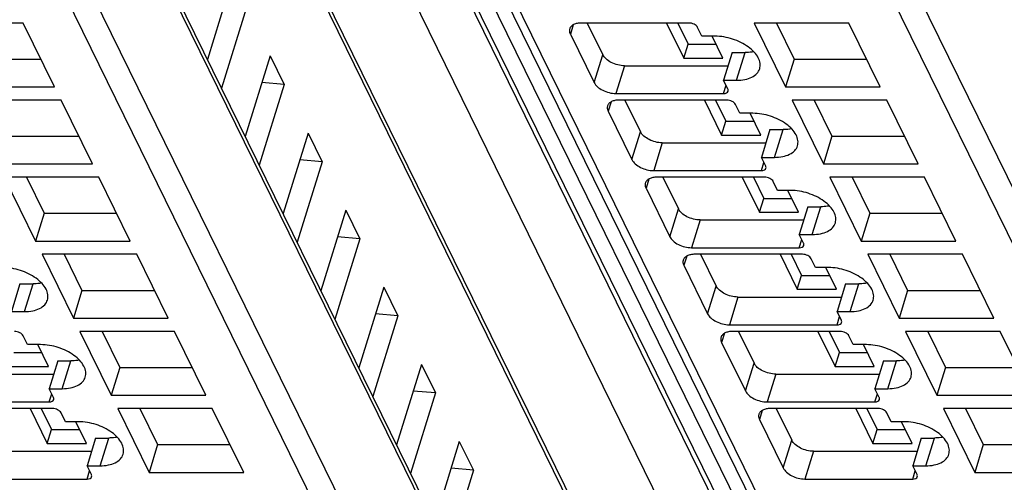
# Model space of a CAD drawing. Header units: millimetres. Extents: x 0 to 594, y 0 to 420.
# Tile 38 of 236: x 241 to 260, y 44 to 52. Entities that reach past the tile are written whole.
import ezdxf

# ---------------------------------------------------------------- set-up
doc = ezdxf.new("R2010")
doc.units = ezdxf.units.MM
doc.header["$LTSCALE"] = 32.67
doc.layers.get('0').update_dxf_attribs({"linetype": 'CONTINUOUS'})

msp = doc.modelspace()

# ---------------------------------------------------------------- linework, layer by layer
at = {"color": 9, "linetype": 'CONTINUOUS'}
for p, q in [((259.91544, 32.10772), (242.0676, 68.4778)), ((259.1414, 31.58985), (241.29354, 67.95995)), ((242.73878, 67.95995), (260.58663, 31.58985)), ((255.8874, 34.72941), (241.36741, 64.31805)), ((255.10352, 30.66302), (240.38017, 60.66606)), ((239.71625, 58.94662), (254.60229, 28.61205)), ((255.25148, 58.94662), (270.13752, 28.61205)), ((254.21458, 28.35094), (239.32854, 58.68551)), ((269.74981, 28.35094), (254.86377, 58.68551)), ((248.06628, 58.02246), (262.30156, 29.01399)), ((251.80522, 52.18623), (251.75186, 52.01356)), ((252.19926, 51.10187), (252.36064, 51.62408)), ((254.8807, 51.14331), (255.04208, 51.66552)), ((252.76934, 51.41688), (252.60796, 50.89466)), ((254.63429, 50.89466), (254.68175, 51.04822)), ((252.51699, 50.73581), (252.46363, 50.56314)), ((255.59246, 49.69288), (255.75384, 50.2151)), ((252.91102, 49.65144), (253.0724, 50.17366)), ((253.4811, 49.96646), (253.31972, 49.44424)), ((255.34606, 49.44424), (255.39351, 49.5978)), ((253.22875, 49.28538), (253.17539, 49.11271)), ((253.62279, 48.20102), (253.78416, 48.72324)), ((256.30423, 48.24246), (256.46561, 48.76468)), ((254.19286, 48.51603), (254.03149, 47.99382)), ((256.05782, 47.99382), (256.10527, 48.14737)), ((253.94051, 47.83496), (253.88716, 47.66229)), ((241.48076, 46.79204), (241.64214, 47.31425)), ((254.33455, 46.7506), (254.49593, 47.27281)), ((257.01599, 46.79204), (257.17737, 47.31425)), ((254.90463, 47.06561), (254.74325, 46.54339)), ((256.76959, 46.54339), (256.81704, 46.69695)), ((254.65228, 46.38454), (254.59892, 46.21187)), ((242.19253, 45.34161), (242.35391, 45.86383)), ((255.04632, 45.30017), (255.20769, 45.82239)), ((257.72776, 45.34161), (257.88914, 45.86383)), ((255.61639, 45.61519), (255.45502, 45.09297)), ((241.94612, 45.09297), (241.99357, 45.24653)), ((257.48135, 45.09297), (257.5288, 45.24653)), ((255.36404, 44.93411), (255.31068, 44.76144)), ((242.90429, 43.89119), (243.06567, 44.41341)), ((255.75808, 43.84975), (255.91946, 44.37197)), ((258.43952, 43.89119), (258.6009, 44.41341)), ((256.32816, 44.16476), (256.16678, 43.64255)), ((242.65789, 43.64255), (242.70534, 43.7961)), ((258.19311, 43.64255), (258.24057, 43.7961))]:
    msp.add_line(p, q, dxfattribs=at)
at = {"color": 7, "linetype": 'CONTINUOUS'}
for p, q in [((242.30167, 68.18848), (260.14952, 31.81837)), ((241.35963, 64.4649), (255.87962, 34.87626)), ((240.37255, 60.80997), (255.0959, 30.80693)), ((247.84772, 58.13672), (262.08301, 29.12825)), ((245.39258, 53.05175), (244.92394, 51.53522)), ((245.65695, 52.51302), (245.18831, 50.99649)), ((241.45711, 52.22076), (239.67639, 52.22076)), ((242.04685, 51.01898), (241.45711, 52.22076)), ((253.98354, 52.22076), (251.9572, 52.22076)), ((252.06783, 52.22076), (252.36064, 51.62408)), ((253.56321, 52.22076), (253.88652, 51.56192)), ((253.77203, 52.22076), (253.96721, 51.82303)), ((254.22836, 51.97212), (254.14702, 52.13788)), ((256.99234, 52.22076), (255.21162, 52.22076)), ((255.21162, 52.22076), (255.80137, 51.01898)), ((255.62926, 52.22076), (255.96274, 51.5412)), ((257.58208, 51.01898), (256.99234, 52.22076)), ((251.75186, 52.01356), (252.19926, 51.10187)), ((254.47398, 51.97212), (254.22836, 51.97212)), ((254.62337, 51.56192), (254.42207, 51.97212)), ((253.88652, 51.56192), (253.96721, 51.82303)), ((253.96721, 51.82303), (254.49523, 51.82303)), ((240.42751, 51.5412), (241.79059, 51.5412)), ((246.10435, 51.60133), (245.6357, 50.08479)), ((246.10435, 51.60133), (246.36871, 51.0626)), ((253.88652, 51.56192), (254.62337, 51.56192)), ((254.79646, 51.66552), (254.63508, 51.14331)), ((254.79646, 51.66552), (255.04208, 51.66552)), ((255.96274, 51.5412), (255.80137, 51.01898)), ((255.96274, 51.5412), (257.32582, 51.5412)), ((252.76934, 51.41688), (254.71962, 51.41688)), ((254.63508, 51.14331), (254.8807, 51.14331)), ((254.71643, 50.97754), (254.63508, 51.14331)), ((240.26614, 51.01898), (242.04685, 51.01898)), ((246.36871, 51.0626), (245.90007, 49.54606)), ((246.36871, 51.0626), (245.94928, 51.09953)), ((255.80137, 51.01898), (257.58208, 51.01898)), ((242.16887, 50.77034), (240.38815, 50.77034)), ((242.75862, 49.56856), (242.16887, 50.77034)), ((252.60796, 50.89466), (254.63429, 50.89466)), ((254.6953, 50.77034), (252.66897, 50.77034)), ((252.77959, 50.77034), (253.0724, 50.17366)), ((254.27497, 50.77034), (254.59828, 50.1115)), ((254.48379, 50.77034), (254.67897, 50.37261)), ((257.7041, 50.77034), (255.92338, 50.77034)), ((255.92338, 50.77034), (256.51313, 49.56856)), ((256.34103, 50.77034), (256.67451, 50.09078)), ((258.29385, 49.56856), (257.7041, 50.77034)), ((254.94013, 50.5217), (254.85878, 50.68746)), ((252.46363, 50.56314), (252.91102, 49.65144)), ((255.18574, 50.5217), (254.94013, 50.5217)), ((255.33513, 50.1115), (255.13384, 50.5217)), ((254.59828, 50.1115), (254.67897, 50.37261)), ((254.67897, 50.37261), (255.207, 50.37261)), ((255.50823, 50.2151), (255.34685, 49.69288)), ((255.50823, 50.2151), (255.75384, 50.2151)), ((241.13928, 50.09078), (242.50235, 50.09078)), ((246.81611, 50.15091), (246.34746, 48.63437)), ((246.81611, 50.15091), (247.08048, 49.61218)), ((254.59828, 50.1115), (255.33513, 50.1115)), ((256.67451, 50.09078), (256.51313, 49.56856)), ((256.67451, 50.09078), (258.03758, 50.09078)), ((253.4811, 49.96646), (255.43139, 49.96646)), ((247.08048, 49.61218), (246.66104, 49.64911)), ((255.34685, 49.69288), (255.59246, 49.69288)), ((255.42819, 49.52712), (255.34685, 49.69288)), ((240.9779, 49.56856), (242.75862, 49.56856)), ((247.08048, 49.61218), (246.61183, 48.09564)), ((256.51313, 49.56856), (258.29385, 49.56856)), ((242.88064, 49.31992), (241.09992, 49.31992)), ((241.09992, 49.31992), (241.68967, 48.11814)), ((241.51756, 49.31992), (241.85104, 48.64036)), ((243.47038, 48.11814), (242.88064, 49.31992)), ((253.31972, 49.44424), (255.34606, 49.44424)), ((255.40707, 49.31992), (253.38073, 49.31992)), ((253.49136, 49.31992), (253.78416, 48.72324)), ((254.98673, 49.31992), (255.31005, 48.66108)), ((255.19556, 49.31992), (255.39074, 48.92219)), ((258.41586, 49.31992), (256.63515, 49.31992)), ((256.63515, 49.31992), (257.22489, 48.11814)), ((257.05279, 49.31992), (257.38627, 48.64036)), ((259.00561, 48.11814), (258.41586, 49.31992)), ((253.17539, 49.11271), (253.62279, 48.20102)), ((255.65189, 49.07127), (255.57055, 49.23704)), ((255.31005, 48.66108), (255.39074, 48.92219)), ((255.39074, 48.92219), (255.91876, 48.92219)), ((255.89751, 49.07127), (255.65189, 49.07127)), ((256.0469, 48.66108), (255.8456, 49.07127)), ((256.21999, 48.76468), (256.05861, 48.24246)), ((256.21999, 48.76468), (256.46561, 48.76468)), ((241.85104, 48.64036), (241.68967, 48.11814)), ((241.85104, 48.64036), (243.21412, 48.64036)), ((247.52787, 48.70048), (247.05923, 47.18395)), ((247.52787, 48.70048), (247.79224, 48.16175)), ((255.31005, 48.66108), (256.0469, 48.66108)), ((257.38627, 48.64036), (257.22489, 48.11814)), ((257.38627, 48.64036), (258.74935, 48.64036)), ((254.19286, 48.51603), (256.14315, 48.51603)), ((247.79224, 48.16175), (247.37281, 48.19869)), ((256.05861, 48.24246), (256.30423, 48.24246)), ((256.13996, 48.0767), (256.05861, 48.24246)), ((241.68967, 48.11814), (243.47038, 48.11814)), ((247.79224, 48.16175), (247.3236, 46.64522)), ((254.03149, 47.99382), (256.05782, 47.99382)), ((257.22489, 48.11814), (259.00561, 48.11814)), ((243.5924, 47.86949), (241.81168, 47.86949)), ((241.81168, 47.86949), (242.40143, 46.66771)), ((242.22933, 47.86949), (242.56281, 47.18993)), ((244.18215, 46.66771), (243.5924, 47.86949)), ((256.11883, 47.86949), (254.0925, 47.86949)), ((254.20312, 47.86949), (254.49593, 47.27281)), ((255.6985, 47.86949), (256.02181, 47.21065)), ((255.90732, 47.86949), (256.1025, 47.47176)), ((259.12763, 47.86949), (257.34691, 47.86949)), ((257.34691, 47.86949), (257.93666, 46.66771)), ((257.76456, 47.86949), (258.09804, 47.18993)), ((259.71738, 46.66771), (259.12763, 47.86949)), ((253.88716, 47.66229), (254.33455, 46.7506)), ((256.36365, 47.62085), (256.28231, 47.78661)), ((256.60927, 47.62085), (256.36365, 47.62085)), ((256.75866, 47.21065), (256.55736, 47.62085)), ((256.02181, 47.21065), (256.1025, 47.47176)), ((256.1025, 47.47176), (256.63053, 47.47176)), ((241.39653, 47.31425), (241.23515, 46.79204)), ((241.39653, 47.31425), (241.64214, 47.31425)), ((248.23964, 47.25006), (247.77099, 45.73352)), ((248.23964, 47.25006), (248.50401, 46.71133)), ((256.93175, 47.31425), (256.77038, 46.79204)), ((256.93175, 47.31425), (257.17737, 47.31425)), ((242.56281, 47.18993), (242.40143, 46.66771)), ((242.56281, 47.18993), (243.92588, 47.18993)), ((254.90463, 47.06561), (256.85492, 47.06561)), ((256.02181, 47.21065), (256.75866, 47.21065)), ((258.09804, 47.18993), (257.93666, 46.66771)), ((258.09804, 47.18993), (259.46111, 47.18993)), ((241.23515, 46.79204), (241.48076, 46.79204)), ((248.50401, 46.71133), (248.03536, 45.19479)), ((248.50401, 46.71133), (248.08457, 46.74826)), ((256.77038, 46.79204), (257.01599, 46.79204)), ((256.85172, 46.62627), (256.77038, 46.79204)), ((242.40143, 46.66771), (244.18215, 46.66771)), ((254.74325, 46.54339), (256.76959, 46.54339)), ((257.93666, 46.66771), (259.71738, 46.66771)), ((241.54019, 46.17043), (241.45885, 46.33619)), ((244.30416, 46.41907), (242.52345, 46.41907)), ((242.52345, 46.41907), (243.11319, 45.21729)), ((242.94109, 46.41907), (243.27457, 45.73951)), ((244.89391, 45.21729), (244.30416, 46.41907)), ((256.83059, 46.41907), (254.80426, 46.41907)), ((254.91488, 46.41907), (255.20769, 45.82239)), ((256.41026, 46.41907), (256.73358, 45.76023)), ((256.61909, 46.41907), (256.81426, 46.02134)), ((257.07542, 46.17043), (256.99407, 46.33619)), ((259.83939, 46.41907), (258.05868, 46.41907)), ((258.05868, 46.41907), (258.64842, 45.21729)), ((258.47632, 46.41907), (258.8098, 45.73951)), ((260.42914, 45.21729), (259.83939, 46.41907)), ((241.78581, 46.17043), (241.54019, 46.17043)), ((241.9352, 45.76023), (241.7339, 46.17043)), ((254.59892, 46.21187), (255.04632, 45.30017)), ((257.32104, 46.17043), (257.07542, 46.17043)), ((257.47042, 45.76023), (257.26913, 46.17043)), ((241.27904, 46.02134), (241.80706, 46.02134)), ((256.73358, 45.76023), (256.81426, 46.02134)), ((256.81426, 46.02134), (257.34229, 46.02134)), ((241.19835, 45.76023), (241.9352, 45.76023)), ((242.10829, 45.86383), (241.94691, 45.34161)), ((242.10829, 45.86383), (242.35391, 45.86383)), ((248.9514, 45.79964), (248.48276, 44.2831)), ((248.9514, 45.79964), (249.21577, 45.26091)), ((256.73358, 45.76023), (257.47042, 45.76023)), ((257.64352, 45.86383), (257.48214, 45.34161)), ((257.64352, 45.86383), (257.88914, 45.86383)), ((240.08116, 45.61519), (242.03145, 45.61519)), ((243.27457, 45.73951), (243.11319, 45.21729)), ((243.27457, 45.73951), (244.63764, 45.73951)), ((255.61639, 45.61519), (257.56668, 45.61519)), ((258.8098, 45.73951), (258.64842, 45.21729)), ((258.8098, 45.73951), (260.17287, 45.73951)), ((241.94691, 45.34161), (242.19253, 45.34161)), ((242.02826, 45.17585), (241.94691, 45.34161)), ((243.11319, 45.21729), (244.89391, 45.21729)), ((249.21577, 45.26091), (248.74713, 43.74437)), ((249.21577, 45.26091), (248.79634, 45.29784)), ((257.48214, 45.34161), (257.72776, 45.34161)), ((257.56349, 45.17585), (257.48214, 45.34161)), ((258.64842, 45.21729), (260.42914, 45.21729)), ((239.91979, 45.09297), (241.94612, 45.09297)), ((255.45502, 45.09297), (257.48135, 45.09297)), ((242.00713, 44.96865), (239.9808, 44.96865)), ((241.5868, 44.96865), (241.91011, 44.30981)), ((241.79562, 44.96865), (241.9908, 44.57092)), ((242.25195, 44.72), (242.17061, 44.88577)), ((245.01593, 44.96865), (243.23521, 44.96865)), ((243.23521, 44.96865), (243.82496, 43.76687)), ((243.65286, 44.96865), (243.98634, 44.28909)), ((245.60568, 43.76687), (245.01593, 44.96865)), ((257.54236, 44.96865), (255.51602, 44.96865)), ((255.62665, 44.96865), (255.91946, 44.37197)), ((257.12203, 44.96865), (257.44534, 44.30981)), ((257.33085, 44.96865), (257.52603, 44.57092)), ((257.78718, 44.72), (257.70584, 44.88577)), ((260.55116, 44.96865), (258.77044, 44.96865)), ((258.77044, 44.96865), (259.36019, 43.76687)), ((259.18808, 44.96865), (259.52157, 44.28909)), ((242.49757, 44.72), (242.25195, 44.72)), ((242.64696, 44.30981), (242.44566, 44.72)), ((255.31068, 44.76144), (255.75808, 43.84975)), ((258.0328, 44.72), (257.78718, 44.72)), ((258.18219, 44.30981), (257.98089, 44.72)), ((241.91011, 44.30981), (241.9908, 44.57092)), ((241.9908, 44.57092), (242.51883, 44.57092)), ((257.44534, 44.30981), (257.52603, 44.57092)), ((257.52603, 44.57092), (258.05405, 44.57092)), ((241.91011, 44.30981), (242.64696, 44.30981)), ((242.82005, 44.41341), (242.65868, 43.89119)), ((242.82005, 44.41341), (243.06567, 44.41341)), ((243.98634, 44.28909), (243.82496, 43.76687)), ((243.98634, 44.28909), (245.34941, 44.28909)), ((249.66317, 44.34921), (249.19452, 42.83268)), ((249.66317, 44.34921), (249.92754, 43.81048)), ((257.44534, 44.30981), (258.18219, 44.30981)), ((258.35528, 44.41341), (258.19391, 43.89119)), ((258.35528, 44.41341), (258.6009, 44.41341)), ((259.52157, 44.28909), (259.36019, 43.76687)), ((259.52157, 44.28909), (260.88464, 44.28909)), ((240.79293, 44.16476), (242.74322, 44.16476)), ((256.32816, 44.16476), (258.27845, 44.16476)), ((242.65868, 43.89119), (242.90429, 43.89119)), ((242.74002, 43.72543), (242.65868, 43.89119)), ((243.82496, 43.76687), (245.60568, 43.76687)), ((249.92754, 43.81048), (249.45889, 42.29395)), ((249.92754, 43.81048), (249.5081, 43.84742)), ((258.19391, 43.89119), (258.43952, 43.89119)), ((258.27525, 43.72543), (258.19391, 43.89119)), ((259.36019, 43.76687), (261.14091, 43.76687)), ((240.63155, 43.64255), (242.65789, 43.64255)), ((256.16678, 43.64255), (258.19311, 43.64255))]:
    msp.add_line(p, q, dxfattribs=at)
for points, knots in [([(251.74041, 52.11198), (251.73808, 52.10443), (251.73161, 52.07129), (251.74058, 52.03655), (251.75186, 52.01356)], [0, 0, 0, 0, 0.23564532, 1, 1, 1, 1]), ([(251.9572, 52.22076), (251.93111, 52.22076), (251.88197, 52.21661), (251.81592, 52.19587), (251.7656, 52.16137), (251.74554, 52.12857), (251.74041, 52.11198)], [0, 0, 0, 0, 0.30375974, 0.56999726, 0.79778841, 1, 1, 1, 1]), ([(254.14702, 52.13788), (254.13419, 52.16401), (254.0799, 52.20497), (254.01743, 52.22076), (253.98354, 52.22076)], [0, 0, 0, 0, 0.46198205, 1, 1, 1, 1]), ([(255.31427, 51.36089), (255.3241, 51.39271), (255.32865, 51.46582), (255.2892, 51.57491), (255.21092, 51.68014), (255.05617, 51.81352), (254.80768, 51.93296), (254.58537, 51.97212), (254.47398, 51.97212)], [0, 0, 0, 0, 0.08651326, 0.18324425, 0.2955517, 0.42361951, 0.71069026, 1, 1, 1, 1]), ([(252.76934, 51.41688), (252.6846, 51.41688), (252.55789, 51.44945), (252.4245, 51.53609), (252.37544, 51.59391), (252.36064, 51.62408)], [0, 0, 0, 0, 0.53501664, 0.78777233, 1, 1, 1, 1]), ([(255.20251, 51.68139), (255.18991, 51.67872), (255.13695, 51.66916), (255.08299, 51.66552), (255.04208, 51.66552)], [0, 0, 0, 0, 0.23947121, 1, 1, 1, 1]), ([(254.8807, 51.14331), (254.93288, 51.14331), (255.03118, 51.1516), (255.16326, 51.19309), (255.26392, 51.26208), (255.30402, 51.3277), (255.31427, 51.36089)], [0, 0, 0, 0, 0.30376172, 0.57000494, 0.79777765, 1, 1, 1, 1]), ([(252.19926, 51.10187), (252.21407, 51.07169), (252.26313, 51.01387), (252.39651, 50.92723), (252.52322, 50.89466), (252.60796, 50.89466)], [0, 0, 0, 0, 0.21222789, 0.46498369, 1, 1, 1, 1]), ([(254.72101, 50.93818), (254.72389, 50.94747), (254.7231, 50.9619), (254.71804, 50.97426), (254.71643, 50.97754)], [0, 0, 0, 0, 0.72677454, 1, 1, 1, 1]), ([(252.66897, 50.77034), (252.64288, 50.77034), (252.59373, 50.76619), (252.52769, 50.74545), (252.47737, 50.71095), (252.4573, 50.67815), (252.45218, 50.66155)], [0, 0, 0, 0, 0.30375974, 0.56999726, 0.79778841, 1, 1, 1, 1]), ([(254.63429, 50.89466), (254.65375, 50.89466), (254.68852, 50.89864), (254.71673, 50.92436), (254.72101, 50.93818)], [0, 0, 0, 0, 0.57363204, 1, 1, 1, 1]), ([(254.85878, 50.68746), (254.84596, 50.71359), (254.79167, 50.75455), (254.7292, 50.77034), (254.6953, 50.77034)], [0, 0, 0, 0, 0.46198205, 1, 1, 1, 1]), ([(252.45218, 50.66155), (252.44984, 50.65401), (252.44338, 50.62086), (252.45234, 50.58613), (252.46363, 50.56314)], [0, 0, 0, 0, 0.23564532, 1, 1, 1, 1]), ([(256.02603, 49.91046), (256.03586, 49.94229), (256.04042, 50.0154), (256.00097, 50.12449), (255.92269, 50.22972), (255.76793, 50.36309), (255.51944, 50.48254), (255.29714, 50.5217), (255.18574, 50.5217)], [0, 0, 0, 0, 0.08651326, 0.18324425, 0.2955517, 0.42361951, 0.71069026, 1, 1, 1, 1]), ([(255.91428, 50.23096), (255.90167, 50.2283), (255.84871, 50.21874), (255.79475, 50.2151), (255.75384, 50.2151)], [0, 0, 0, 0, 0.23947121, 1, 1, 1, 1]), ([(253.4811, 49.96646), (253.39636, 49.96646), (253.26965, 49.99903), (253.13627, 50.08567), (253.08721, 50.14348), (253.0724, 50.17366)], [0, 0, 0, 0, 0.53501664, 0.78777233, 1, 1, 1, 1]), ([(255.59246, 49.69288), (255.64465, 49.69288), (255.74294, 49.70118), (255.87502, 49.74267), (255.97568, 49.81165), (256.01578, 49.87727), (256.02603, 49.91046)], [0, 0, 0, 0, 0.30376172, 0.57000494, 0.79777765, 1, 1, 1, 1]), ([(252.91102, 49.65144), (252.92583, 49.62127), (252.97489, 49.56345), (253.10828, 49.47681), (253.23498, 49.44424), (253.31972, 49.44424)], [0, 0, 0, 0, 0.21222789, 0.46498369, 1, 1, 1, 1]), ([(255.34606, 49.44424), (255.36552, 49.44424), (255.40029, 49.44821), (255.42849, 49.47394), (255.43277, 49.48775)], [0, 0, 0, 0, 0.57363204, 1, 1, 1, 1]), ([(255.43277, 49.48775), (255.43565, 49.49705), (255.43486, 49.51148), (255.4298, 49.52384), (255.42819, 49.52712)], [0, 0, 0, 0, 0.72677454, 1, 1, 1, 1]), ([(253.38073, 49.31992), (253.35464, 49.31992), (253.30549, 49.31577), (253.23945, 49.29503), (253.18913, 49.26052), (253.16907, 49.22772), (253.16394, 49.21113)], [0, 0, 0, 0, 0.30375974, 0.56999726, 0.79778841, 1, 1, 1, 1]), ([(255.57055, 49.23704), (255.55772, 49.26317), (255.50343, 49.30413), (255.44096, 49.31992), (255.40707, 49.31992)], [0, 0, 0, 0, 0.46198205, 1, 1, 1, 1]), ([(253.16394, 49.21113), (253.16161, 49.20358), (253.15514, 49.17044), (253.16411, 49.13571), (253.17539, 49.11271)], [0, 0, 0, 0, 0.23564532, 1, 1, 1, 1]), ([(256.7378, 48.46004), (256.74763, 48.49187), (256.75218, 48.56497), (256.71273, 48.67407), (256.63445, 48.7793), (256.4797, 48.91267), (256.23121, 49.03212), (256.0089, 49.07127), (255.89751, 49.07127)], [0, 0, 0, 0, 0.08651326, 0.18324425, 0.2955517, 0.42361951, 0.71069026, 1, 1, 1, 1]), ([(254.19286, 48.51603), (254.10812, 48.51603), (253.98142, 48.5486), (253.84803, 48.63524), (253.79897, 48.69306), (253.78416, 48.72324)], [0, 0, 0, 0, 0.53501664, 0.78777233, 1, 1, 1, 1]), ([(256.62604, 48.78054), (256.61344, 48.77787), (256.56048, 48.76831), (256.50652, 48.76468), (256.46561, 48.76468)], [0, 0, 0, 0, 0.23947121, 1, 1, 1, 1]), ([(256.30423, 48.24246), (256.35641, 48.24246), (256.45471, 48.25076), (256.58679, 48.29225), (256.68745, 48.36123), (256.72755, 48.42685), (256.7378, 48.46004)], [0, 0, 0, 0, 0.30376172, 0.57000494, 0.79777765, 1, 1, 1, 1]), ([(253.62279, 48.20102), (253.63759, 48.17084), (253.68665, 48.11302), (253.82004, 48.02638), (253.94675, 47.99382), (254.03149, 47.99382)], [0, 0, 0, 0, 0.21222789, 0.46498369, 1, 1, 1, 1]), ([(256.05782, 47.99382), (256.07728, 47.99382), (256.11205, 47.99779), (256.14026, 48.02351), (256.14454, 48.03733)], [0, 0, 0, 0, 0.57363204, 1, 1, 1, 1]), ([(256.14454, 48.03733), (256.14741, 48.04662), (256.14663, 48.06105), (256.14157, 48.07341), (256.13996, 48.0767)], [0, 0, 0, 0, 0.72677454, 1, 1, 1, 1]), ([(254.0925, 47.86949), (254.06641, 47.86949), (254.01726, 47.86534), (253.95121, 47.8446), (253.90089, 47.8101), (253.88083, 47.7773), (253.8757, 47.76071)], [0, 0, 0, 0, 0.30375974, 0.56999726, 0.79778841, 1, 1, 1, 1]), ([(256.28231, 47.78661), (256.26949, 47.81274), (256.2152, 47.8537), (256.15273, 47.86949), (256.11883, 47.86949)], [0, 0, 0, 0, 0.46198205, 1, 1, 1, 1]), ([(241.91433, 47.00962), (241.92416, 47.04144), (241.92872, 47.11455), (241.88927, 47.22364), (241.81099, 47.32887), (241.65623, 47.46225), (241.40774, 47.58169), (241.18544, 47.62085), (241.07404, 47.62085)], [0, 0, 0, 0, 0.08651326, 0.18324425, 0.2955517, 0.42361951, 0.71069026, 1, 1, 1, 1]), ([(253.8757, 47.76071), (253.87337, 47.75316), (253.86691, 47.72002), (253.87587, 47.68528), (253.88716, 47.66229)], [0, 0, 0, 0, 0.23564532, 1, 1, 1, 1]), ([(257.44956, 47.00962), (257.45939, 47.04144), (257.46394, 47.11455), (257.4245, 47.22364), (257.34621, 47.32887), (257.19146, 47.46225), (256.94297, 47.58169), (256.72067, 47.62085), (256.60927, 47.62085)], [0, 0, 0, 0, 0.08651326, 0.18324425, 0.2955517, 0.42361951, 0.71069026, 1, 1, 1, 1]), ([(241.80258, 47.33012), (241.78997, 47.32745), (241.73701, 47.31789), (241.68305, 47.31425), (241.64214, 47.31425)], [0, 0, 0, 0, 0.23947121, 1, 1, 1, 1]), ([(254.90463, 47.06561), (254.81989, 47.06561), (254.69318, 47.09818), (254.5598, 47.18482), (254.51074, 47.24264), (254.49593, 47.27281)], [0, 0, 0, 0, 0.53501664, 0.78777233, 1, 1, 1, 1]), ([(257.3378, 47.33012), (257.3252, 47.32745), (257.27224, 47.31789), (257.21828, 47.31425), (257.17737, 47.31425)], [0, 0, 0, 0, 0.23947121, 1, 1, 1, 1]), ([(241.48076, 46.79204), (241.53295, 46.79204), (241.63124, 46.80033), (241.76332, 46.84183), (241.86398, 46.91081), (241.90408, 46.97643), (241.91433, 47.00962)], [0, 0, 0, 0, 0.30376172, 0.57000494, 0.79777765, 1, 1, 1, 1]), ([(257.01599, 46.79204), (257.06817, 46.79204), (257.16647, 46.80033), (257.29855, 46.84183), (257.39921, 46.91081), (257.43931, 46.97643), (257.44956, 47.00962)], [0, 0, 0, 0, 0.30376172, 0.57000494, 0.79777765, 1, 1, 1, 1]), ([(254.33455, 46.7506), (254.34936, 46.72042), (254.39842, 46.6626), (254.53181, 46.57596), (254.65851, 46.54339), (254.74325, 46.54339)], [0, 0, 0, 0, 0.21222789, 0.46498369, 1, 1, 1, 1]), ([(256.76959, 46.54339), (256.78905, 46.54339), (256.82382, 46.54737), (256.85202, 46.57309), (256.8563, 46.58691)], [0, 0, 0, 0, 0.57363204, 1, 1, 1, 1]), ([(256.8563, 46.58691), (256.85918, 46.5962), (256.85839, 46.61063), (256.85333, 46.62299), (256.85172, 46.62627)], [0, 0, 0, 0, 0.72677454, 1, 1, 1, 1]), ([(241.45885, 46.33619), (241.44602, 46.36232), (241.39173, 46.40328), (241.32926, 46.41907), (241.29537, 46.41907)], [0, 0, 0, 0, 0.46198205, 1, 1, 1, 1]), ([(254.80426, 46.41907), (254.77817, 46.41907), (254.72902, 46.41492), (254.66298, 46.39418), (254.61266, 46.35968), (254.5926, 46.32688), (254.58747, 46.31028)], [0, 0, 0, 0, 0.30375974, 0.56999726, 0.79778841, 1, 1, 1, 1]), ([(256.99407, 46.33619), (256.98125, 46.36232), (256.92696, 46.40328), (256.86449, 46.41907), (256.83059, 46.41907)], [0, 0, 0, 0, 0.46198205, 1, 1, 1, 1]), ([(242.6261, 45.55919), (242.63593, 45.59102), (242.64048, 45.66413), (242.60103, 45.77322), (242.52275, 45.87845), (242.368, 46.01182), (242.11951, 46.13127), (241.8972, 46.17043), (241.78581, 46.17043)], [0, 0, 0, 0, 0.08651326, 0.18324425, 0.2955517, 0.42361951, 0.71069026, 1, 1, 1, 1]), ([(254.58747, 46.31028), (254.58514, 46.30274), (254.57867, 46.26959), (254.58764, 46.23486), (254.59892, 46.21187)], [0, 0, 0, 0, 0.23564532, 1, 1, 1, 1]), ([(258.16132, 45.55919), (258.17115, 45.59102), (258.17571, 45.66413), (258.13626, 45.77322), (258.05798, 45.87845), (257.90323, 46.01182), (257.65474, 46.13127), (257.43243, 46.17043), (257.32104, 46.17043)], [0, 0, 0, 0, 0.08651326, 0.18324425, 0.2955517, 0.42361951, 0.71069026, 1, 1, 1, 1]), ([(242.51434, 45.87969), (242.50174, 45.87703), (242.44878, 45.86747), (242.39482, 45.86383), (242.35391, 45.86383)], [0, 0, 0, 0, 0.23947121, 1, 1, 1, 1]), ([(255.61639, 45.61519), (255.53165, 45.61519), (255.40495, 45.64776), (255.27156, 45.7344), (255.2225, 45.79221), (255.20769, 45.82239)], [0, 0, 0, 0, 0.53501664, 0.78777233, 1, 1, 1, 1]), ([(258.04957, 45.87969), (258.03697, 45.87703), (257.98401, 45.86747), (257.93005, 45.86383), (257.88914, 45.86383)], [0, 0, 0, 0, 0.23947121, 1, 1, 1, 1]), ([(242.19253, 45.34161), (242.24471, 45.34161), (242.34301, 45.34991), (242.47509, 45.3914), (242.57575, 45.46038), (242.61585, 45.526), (242.6261, 45.55919)], [0, 0, 0, 0, 0.30376172, 0.57000494, 0.79777765, 1, 1, 1, 1]), ([(257.72776, 45.34161), (257.77994, 45.34161), (257.87823, 45.34991), (258.01032, 45.3914), (258.11098, 45.46038), (258.15107, 45.526), (258.16132, 45.55919)], [0, 0, 0, 0, 0.30376172, 0.57000494, 0.79777765, 1, 1, 1, 1]), ([(255.04632, 45.30017), (255.06112, 45.27), (255.11018, 45.21218), (255.24357, 45.12554), (255.37028, 45.09297), (255.45502, 45.09297)], [0, 0, 0, 0, 0.21222789, 0.46498369, 1, 1, 1, 1]), ([(241.94612, 45.09297), (241.96558, 45.09297), (242.00035, 45.09694), (242.02856, 45.12267), (242.03284, 45.13649)], [0, 0, 0, 0, 0.57363204, 1, 1, 1, 1]), ([(242.03284, 45.13649), (242.03571, 45.14578), (242.03493, 45.16021), (242.02987, 45.17257), (242.02826, 45.17585)], [0, 0, 0, 0, 0.72677454, 1, 1, 1, 1]), ([(257.48135, 45.09297), (257.50081, 45.09297), (257.53558, 45.09694), (257.56379, 45.12267), (257.56807, 45.13649)], [0, 0, 0, 0, 0.57363204, 1, 1, 1, 1]), ([(257.56807, 45.13649), (257.57094, 45.14578), (257.57016, 45.16021), (257.5651, 45.17257), (257.56349, 45.17585)], [0, 0, 0, 0, 0.72677454, 1, 1, 1, 1]), ([(242.17061, 44.88577), (242.15779, 44.9119), (242.1035, 44.95286), (242.04103, 44.96865), (242.00713, 44.96865)], [0, 0, 0, 0, 0.46198205, 1, 1, 1, 1]), ([(255.29923, 44.85986), (255.2969, 44.85232), (255.29044, 44.81917), (255.2994, 44.78444), (255.31068, 44.76144)], [0, 0, 0, 0, 0.23564532, 1, 1, 1, 1]), ([(255.51602, 44.96865), (255.48993, 44.96865), (255.44079, 44.9645), (255.37474, 44.94376), (255.32442, 44.90925), (255.30436, 44.87645), (255.29923, 44.85986)], [0, 0, 0, 0, 0.30375974, 0.56999726, 0.79778841, 1, 1, 1, 1]), ([(257.70584, 44.88577), (257.69302, 44.9119), (257.63873, 44.95286), (257.57626, 44.96865), (257.54236, 44.96865)], [0, 0, 0, 0, 0.46198205, 1, 1, 1, 1]), ([(243.33786, 44.10877), (243.34769, 44.1406), (243.35224, 44.2137), (243.3128, 44.3228), (243.23451, 44.42803), (243.07976, 44.5614), (242.83127, 44.68085), (242.60896, 44.72), (242.49757, 44.72)], [0, 0, 0, 0, 0.08651326, 0.18324425, 0.2955517, 0.42361951, 0.71069026, 1, 1, 1, 1]), ([(258.87309, 44.10877), (258.88292, 44.1406), (258.88747, 44.2137), (258.84802, 44.3228), (258.76974, 44.42803), (258.61499, 44.5614), (258.3665, 44.68085), (258.14419, 44.72), (258.0328, 44.72)], [0, 0, 0, 0, 0.08651326, 0.18324425, 0.2955517, 0.42361951, 0.71069026, 1, 1, 1, 1]), ([(243.2261, 44.42927), (243.2135, 44.4266), (243.16054, 44.41704), (243.10658, 44.41341), (243.06567, 44.41341)], [0, 0, 0, 0, 0.23947121, 1, 1, 1, 1]), ([(256.32816, 44.16476), (256.24342, 44.16476), (256.11671, 44.19733), (255.98333, 44.28397), (255.93427, 44.34179), (255.91946, 44.37197)], [0, 0, 0, 0, 0.53501664, 0.78777233, 1, 1, 1, 1]), ([(258.76133, 44.42927), (258.74873, 44.4266), (258.69577, 44.41704), (258.64181, 44.41341), (258.6009, 44.41341)], [0, 0, 0, 0, 0.23947121, 1, 1, 1, 1]), ([(242.90429, 43.89119), (242.95647, 43.89119), (243.05477, 43.89949), (243.18685, 43.94098), (243.28751, 44.00996), (243.32761, 44.07558), (243.33786, 44.10877)], [0, 0, 0, 0, 0.30376172, 0.57000494, 0.79777765, 1, 1, 1, 1]), ([(258.43952, 43.89119), (258.4917, 43.89119), (258.59, 43.89949), (258.72208, 43.94098), (258.82274, 44.00996), (258.86284, 44.07558), (258.87309, 44.10877)], [0, 0, 0, 0, 0.30376172, 0.57000494, 0.79777765, 1, 1, 1, 1]), ([(242.7446, 43.68606), (242.74748, 43.69535), (242.74669, 43.70978), (242.74163, 43.72215), (242.74002, 43.72543)], [0, 0, 0, 0, 0.72677454, 1, 1, 1, 1]), ([(255.75808, 43.84975), (255.77289, 43.81957), (255.82195, 43.76175), (255.95533, 43.67511), (256.08204, 43.64255), (256.16678, 43.64255)], [0, 0, 0, 0, 0.21222789, 0.46498369, 1, 1, 1, 1]), ([(258.27983, 43.68606), (258.28271, 43.69535), (258.28192, 43.70978), (258.27686, 43.72215), (258.27525, 43.72543)], [0, 0, 0, 0, 0.72677454, 1, 1, 1, 1]), ([(242.65789, 43.64255), (242.67735, 43.64255), (242.71212, 43.64652), (242.74032, 43.67225), (242.7446, 43.68606)], [0, 0, 0, 0, 0.57363204, 1, 1, 1, 1]), ([(258.19311, 43.64255), (258.21257, 43.64255), (258.24735, 43.64652), (258.27555, 43.67225), (258.27983, 43.68606)], [0, 0, 0, 0, 0.57363204, 1, 1, 1, 1])]:
    msp.add_open_spline(points, degree=3, knots=knots, dxfattribs=at)

doc.saveas('drawing.dxf')
